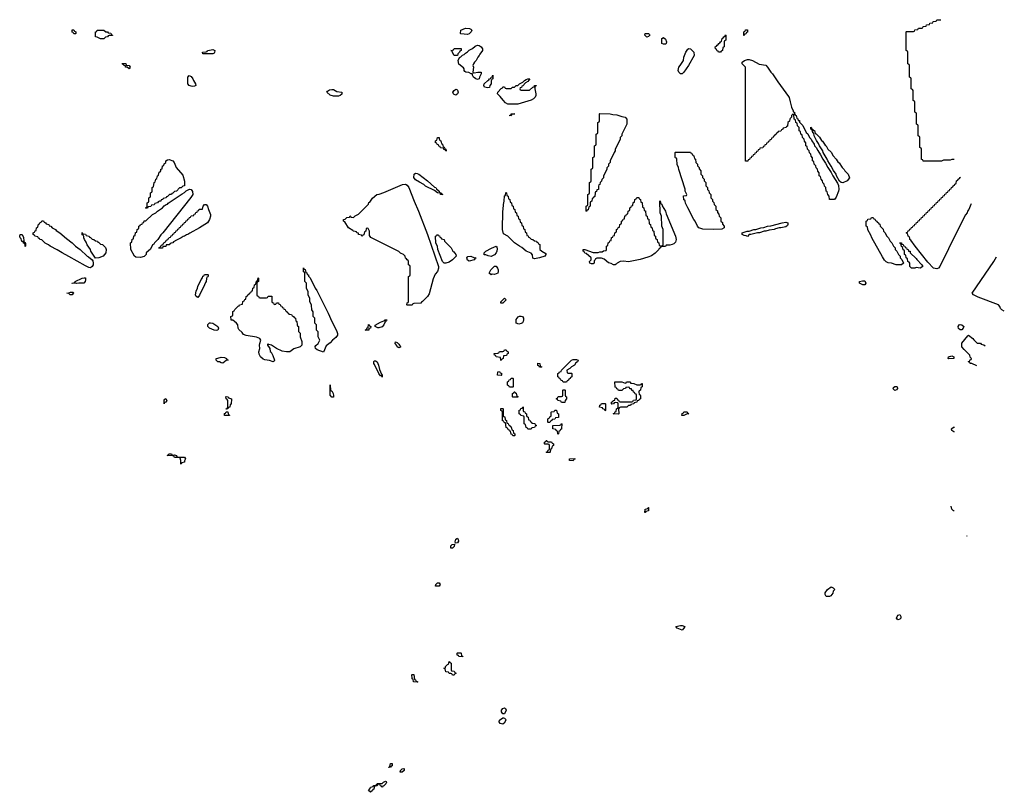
# Model space of a CAD drawing. Header units: inches. Extents: x 2547364 to 2752884, y 552026 to 708734.
# Tile 31 of 85: x 2700804 to 2712556, y 559209 to 568436. Entities that reach past the tile are written whole.
import ezdxf

# ---------------------------------------------------------------- set-up
doc = ezdxf.new("R2010")
doc.units = ezdxf.units.IN
doc.header["$MEASUREMENT"] = 0
for name, color, linetype in [('C7505', 7, 'Continuous'), ('C7506', 7, 'Continuous'), ('C7516', 7, 'Continuous')]:
    doc.layers.add(name, color=color, linetype=linetype)

msp = doc.modelspace()

# ---------------------------------------------------------------- linework, layer by layer
at = {"layer": 'C7505', "color": 6}
for points in [[(2705210, 559506), (2705208, 559510), (2705222, 559518), (2705230, 559554), (2705250, 559552), (2705250, 559526), (2705238, 559522), (2705230, 559508)], [(2705370, 559449), (2705346, 559450), (2705349, 559470), (2705370, 559491), (2705390, 559494), (2705394, 559490), (2705391, 559470)], [(2705126, 559270), (2705122, 559282), (2705110, 559286), (2705102, 559302), (2705090, 559306), (2705078, 559302), (2705072, 559288), (2705038, 559282), (2705030, 559246), (2705018, 559242), (2705014, 559230), (2704990, 559209), (2704969, 559229), (2704987, 559253), (2704990, 559272), (2705007, 559273), (2705022, 559278), (2705030, 559292), (2705062, 559298), (2705070, 559314), (2705130, 559314), (2705146, 559330), (2705162, 559338), (2705170, 559342), (2705178, 559338), (2705182, 559330), (2705176, 559310), (2705150, 559286), (2705138, 559282), (2705134, 559270)]]:
    msp.add_lwpolyline(points, close=True, dxfattribs=at)
at = {"layer": 'C7506', "color": 6}
for points in [[(2706150, 568259), (2706070, 568268), (2706066, 568270), (2706068, 568310), (2706126, 568334), (2706172, 568330), (2706190, 568321), (2706199, 568310), (2706191, 568290), (2706170, 568269)], [(2701450, 568266), (2701442, 568282), (2701430, 568286), (2701430, 568314), (2701450, 568314), (2701458, 568298), (2701474, 568290), (2701474, 568270), (2701470, 568266)], [(2701770, 568209), (2701730, 568228), (2701709, 568230), (2701708, 568290), (2701726, 568294), (2701730, 568312), (2701810, 568312), (2701833, 568293), (2701854, 568290), (2701858, 568278), (2701890, 568274), (2701898, 568258), (2701912, 568250), (2701910, 568246), (2701870, 568246), (2701858, 568242), (2701854, 568230), (2701830, 568228), (2701810, 568209)], [(2708290, 568229), (2708266, 568250), (2708269, 568271), (2708311, 568271), (2708320, 568260), (2708325, 568250), (2708310, 568235)], [(2708490, 568142), (2708469, 568150), (2708469, 568211), (2708490, 568225), (2708510, 568202), (2708523, 568170), (2708518, 568150), (2708510, 568144)], [(2709170, 568048), (2709146, 568050), (2709142, 568062), (2709130, 568066), (2709122, 568082), (2709107, 568087), (2709106, 568110), (2709122, 568118), (2709127, 568133), (2709142, 568138), (2709147, 568153), (2709162, 568158), (2709167, 568173), (2709182, 568178), (2709187, 568213), (2709202, 568218), (2709207, 568233), (2709222, 568238), (2709230, 568254), (2709234, 568250), (2709234, 568190), (2709218, 568182), (2709214, 568170), (2709214, 568110), (2709198, 568102), (2709194, 568070), (2709178, 568062)], [(2709446, 568246), (2709446, 568290), (2709462, 568298), (2709467, 568313), (2709490, 568314), (2709492, 568288), (2709478, 568282), (2709470, 568266), (2709458, 568262), (2709450, 568246)], [(2702993, 568027), (2702988, 568030), (2702986, 568050), (2703030, 568054), (2703042, 568058), (2703046, 568070), (2703070, 568071), (2703110, 568082), (2703132, 568070), (2703130, 568046), (2703124, 568036), (2703110, 568029)], [(2706030, 568008), (2705990, 568010), (2705966, 568054), (2705966, 568066), (2705948, 568070), (2705982, 568078), (2705990, 568091), (2706073, 568093), (2706072, 568068), (2706058, 568062), (2706054, 568050), (2706034, 568030)], [(2706222, 567802), (2706230, 567802), (2706271, 567811), (2706311, 567811), (2706311, 567790), (2706292, 567750), (2706290, 567728), (2706270, 567722), (2706248, 567730), (2706222, 567750), (2706208, 567772), (2706208, 567788), (2706192, 567788), (2706165, 567805), (2706129, 567809), (2706116, 567816), (2706109, 567829), (2706109, 567850), (2706101, 567861), (2706045, 567905), (2706037, 567950), (2706055, 567985), (2706070, 567992), (2706089, 568011), (2706110, 568022), (2706123, 568037), (2706150, 568052), (2706169, 568071), (2706210, 568092), (2706240, 568120), (2706270, 568131), (2706290, 568126), (2706311, 568111), (2706326, 568090), (2706326, 568070), (2706295, 568025), (2706290, 568009), (2706271, 567989), (2706251, 567949), (2706231, 567930), (2706222, 567910), (2706214, 567890), (2706222, 567870), (2706214, 567810)], [(2708710, 567790), (2708690, 567790), (2708670, 567810), (2708663, 567830), (2708670, 567870), (2708689, 567890), (2708728, 567950), (2708729, 567990), (2708755, 568050), (2708777, 568083), (2708790, 568091), (2708810, 568087), (2708851, 568050), (2708855, 568010), (2708785, 567890), (2708730, 567810)], [(2702110, 567849), (2702088, 567868), (2702068, 567870), (2702066, 567886), (2702046, 567890), (2702042, 567902), (2702030, 567906), (2702029, 567911), (2702070, 567911), (2702074, 567894), (2702111, 567890), (2702122, 567870)], [(2702870, 567637), (2702850, 567641), (2702828, 567650), (2702809, 567669), (2702809, 567750), (2702828, 567770), (2702850, 567756), (2702870, 567731), (2702877, 567710), (2702903, 567670), (2702905, 567650), (2702890, 567641)], [(2706390, 567622), (2706350, 567629), (2706342, 567650), (2706349, 567671), (2706390, 567711), (2706402, 567718), (2706410, 567731), (2706427, 567733), (2706430, 567751), (2706447, 567753), (2706447, 567767), (2706452, 567772), (2706452, 567730), (2706438, 567722), (2706433, 567707), (2706431, 567669), (2706414, 567650), (2706410, 567628)], [(2706790, 567594), (2706890, 567594), (2706930, 567632), (2706946, 567634), (2706949, 567651), (2706970, 567652), (2706970, 567646), (2706958, 567642), (2706952, 567628), (2706951, 567609), (2706965, 567550), (2706965, 567530), (2706956, 567510), (2706936, 567490), (2706910, 567475), (2706750, 567429), (2706630, 567426), (2706603, 567443), (2706574, 567474), (2706540, 567520), (2706508, 567550), (2706509, 567570), (2706550, 567614), (2706562, 567618), (2706570, 567634), (2706590, 567634), (2706598, 567618), (2706610, 567614), (2706670, 567614), (2706686, 567630), (2706710, 567632), (2706729, 567651), (2706750, 567652), (2706768, 567670), (2706809, 567691), (2706828, 567710), (2706850, 567722), (2706870, 567731), (2706894, 567730), (2706870, 567698), (2706840, 567680), (2706810, 567646), (2706798, 567642), (2706793, 567627), (2706778, 567622), (2706774, 567610), (2706778, 567598)], [(2704610, 567522), (2704550, 567524), (2704510, 567533), (2704468, 567572), (2704476, 567584), (2704503, 567597), (2704530, 567603), (2704550, 567601), (2704590, 567578), (2704650, 567571), (2704650, 567546), (2704630, 567529)], [(2706010, 567535), (2705990, 567542), (2705982, 567550), (2705975, 567570), (2705990, 567591), (2706010, 567605), (2706022, 567602), (2706030, 567594), (2706036, 567570), (2706030, 567549)], [(2706670, 567289), (2706648, 567290), (2706666, 567294), (2706668, 567310), (2706712, 567312), (2706678, 567302)], [(2707570, 566146), (2707566, 566150), (2707566, 566210), (2707582, 566218), (2707586, 566230), (2707586, 566350), (2707602, 566358), (2707606, 566370), (2707606, 566490), (2707622, 566498), (2707626, 566510), (2707626, 566650), (2707642, 566658), (2707646, 566670), (2707646, 566790), (2707662, 566798), (2707666, 566810), (2707666, 566930), (2707682, 566938), (2707686, 566950), (2707686, 567070), (2707702, 567078), (2707706, 567090), (2707706, 567210), (2707722, 567218), (2707726, 567230), (2707726, 567310), (2707730, 567314), (2707850, 567311), (2707882, 567302), (2707930, 567299), (2707990, 567279), (2708030, 567271), (2708051, 567250), (2708051, 567189), (2707991, 567069), (2707991, 567049), (2707972, 567030), (2707970, 567006), (2707912, 566890), (2707911, 566870), (2707898, 566850), (2707851, 566749), (2707851, 566729), (2707832, 566710), (2707830, 566686), (2707812, 566668), (2707810, 566646), (2707772, 566570), (2707770, 566546), (2707752, 566528), (2707750, 566506), (2707734, 566490), (2707730, 566466), (2707718, 566462), (2707713, 566447), (2707711, 566410), (2707694, 566406), (2707690, 566386), (2707678, 566382), (2707673, 566367), (2707670, 566326), (2707658, 566322), (2707654, 566310), (2707638, 566302), (2707634, 566270), (2707618, 566262), (2707614, 566250), (2707612, 566210), (2707598, 566202), (2707590, 566166), (2707578, 566162)], [(2705890, 566866), (2705882, 566882), (2705867, 566887), (2705862, 566902), (2705827, 566907), (2705822, 566922), (2705807, 566927), (2705802, 566942), (2705787, 566947), (2705782, 566962), (2705767, 566967), (2705768, 566990), (2705782, 566998), (2705790, 567031), (2705811, 567030), (2705812, 567012), (2705818, 566998), (2705832, 566990), (2705838, 566958), (2705852, 566950), (2705858, 566918), (2705870, 566914), (2705878, 566898), (2705892, 566890), (2705894, 566870)], [(2709090, 565930), (2708956, 565936), (2708909, 565950), (2708893, 565970), (2708865, 566030), (2708849, 566050), (2708778, 566190), (2708750, 566246), (2708748, 566268), (2708742, 566282), (2708730, 566286), (2708727, 566333), (2708762, 566338), (2708766, 566350), (2708748, 566388), (2708747, 566413), (2708670, 566646), (2708669, 566669), (2708650, 566706), (2708646, 566770), (2708642, 566782), (2708630, 566786), (2708628, 566792), (2708626, 566850), (2708630, 566854), (2708810, 566854), (2708818, 566838), (2708830, 566834), (2708838, 566818), (2708852, 566812), (2708858, 566778), (2708872, 566770), (2708874, 566730), (2708894, 566710), (2708894, 566690), (2708912, 566672), (2708913, 566653), (2708932, 566630), (2708934, 566590), (2708954, 566570), (2708954, 566550), (2708972, 566532), (2708973, 566513), (2708992, 566490), (2708994, 566450), (2709014, 566430), (2709014, 566410), (2709030, 566394), (2709034, 566370), (2709052, 566350), (2709054, 566310), (2709074, 566290), (2709074, 566270), (2709090, 566254), (2709094, 566230), (2709112, 566210), (2709114, 566170), (2709132, 566152), (2709133, 566133), (2709150, 566114), (2709154, 566090), (2709172, 566070), (2709174, 566030), (2709192, 566012), (2709193, 565993), (2709212, 565970), (2709214, 565950), (2709185, 565935)], [(2702310, 566186), (2702306, 566190), (2702322, 566198), (2702326, 566210), (2702326, 566250), (2702342, 566258), (2702346, 566270), (2702346, 566310), (2702362, 566318), (2702366, 566330), (2702366, 566370), (2702382, 566378), (2702386, 566390), (2702386, 566430), (2702402, 566438), (2702408, 566490), (2702422, 566498), (2702428, 566530), (2702442, 566538), (2702448, 566570), (2702462, 566578), (2702470, 566614), (2702482, 566618), (2702488, 566632), (2702489, 566650), (2702506, 566654), (2702510, 566692), (2702526, 566694), (2702530, 566714), (2702548, 566732), (2702549, 566750), (2702570, 566762), (2702590, 566765), (2702630, 566751), (2702647, 566730), (2702673, 566670), (2702750, 566578), (2702771, 566509), (2702772, 566450), (2702750, 566446), (2702730, 566428), (2702710, 566426), (2702674, 566390), (2702650, 566386), (2702630, 566366), (2702618, 566362), (2702614, 566350), (2702593, 566347), (2702570, 566326), (2702558, 566322), (2702554, 566310), (2702518, 566302), (2702514, 566290), (2702494, 566286), (2702490, 566268), (2702473, 566267), (2702458, 566262), (2702450, 566248), (2702418, 566242), (2702410, 566226), (2702378, 566222), (2702370, 566206), (2702338, 566202), (2702330, 566186)], [(2705850, 566348), (2705828, 566350), (2705826, 566366), (2705789, 566369), (2705756, 566396), (2705649, 566449), (2705629, 566469), (2705574, 566494), (2705530, 566522), (2705510, 566550), (2705513, 566590), (2705530, 566604), (2705550, 566601), (2705566, 566590), (2705671, 566510), (2705755, 566435), (2705771, 566430), (2705778, 566418), (2705812, 566390), (2705814, 566374), (2705834, 566370), (2705838, 566358), (2705854, 566350)], [(2705430, 565026), (2705426, 565030), (2705427, 565053), (2705442, 565058), (2705446, 565070), (2705446, 565370), (2705462, 565378), (2705466, 565390), (2705466, 565490), (2705462, 565502), (2705446, 565510), (2705446, 565550), (2705442, 565562), (2705427, 565567), (2705422, 565582), (2705407, 565587), (2705406, 565610), (2705386, 565630), (2705349, 565649), (2705330, 565668), (2704995, 565835), (2704980, 565860), (2704978, 565910), (2704962, 565942), (2704950, 565946), (2704938, 565942), (2704934, 565910), (2704918, 565902), (2704913, 565867), (2704898, 565862), (2704890, 565848), (2704882, 565862), (2704848, 565870), (2704846, 565886), (2704826, 565890), (2704822, 565902), (2704808, 565908), (2704790, 565909), (2704780, 565920), (2704730, 565949), (2704683, 566023), (2704669, 566030), (2704670, 566051), (2704690, 566052), (2704710, 566072), (2704742, 566078), (2704748, 566092), (2704754, 566090), (2704758, 566078), (2704790, 566074), (2704808, 566092), (2704848, 566112), (2704969, 566231), (2704970, 566251), (2704983, 566257), (2705016, 566304), (2705066, 566350), (2705093, 566353), (2705150, 566371), (2705374, 566466), (2705410, 566473), (2705430, 566461), (2705448, 566430), (2705511, 566270), (2705564, 566150), (2705671, 565870), (2705803, 565490), (2705803, 565470), (2705790, 565430), (2705763, 565397), (2705737, 565343), (2705690, 565162), (2705671, 565130), (2705610, 565069), (2705598, 565062), (2705590, 565049), (2705510, 565046), (2705498, 565042), (2705490, 565028)], [(2702245, 565595), (2702190, 565599), (2702173, 565613), (2702129, 565691), (2702126, 565770), (2702142, 565778), (2702147, 565813), (2702162, 565818), (2702167, 565853), (2702182, 565858), (2702187, 565893), (2702202, 565898), (2702206, 565930), (2702222, 565938), (2702226, 565950), (2702226, 565970), (2702242, 565978), (2702246, 565990), (2702266, 565994), (2702268, 566010), (2702286, 566014), (2702290, 566032), (2702310, 566034), (2702389, 566111), (2702429, 566131), (2702449, 566151), (2702508, 566190), (2702529, 566211), (2702553, 566227), (2702569, 566231), (2702577, 566243), (2702743, 566357), (2702770, 566371), (2702790, 566391), (2702829, 566411), (2702850, 566407), (2702866, 566386), (2702871, 566350), (2702847, 566313), (2702511, 565889), (2702490, 565868), (2702451, 565809), (2702412, 565770), (2702405, 565755), (2702390, 565746), (2702364, 565696), (2702314, 565650), (2702314, 565630), (2702290, 565606)], [(2706950, 565581), (2706930, 565589), (2706926, 565626), (2706909, 565649), (2706850, 565673), (2706796, 565716), (2706769, 565730), (2706710, 565772), (2706630, 565849), (2706578, 565878), (2706566, 565930), (2706569, 566150), (2706575, 566170), (2706578, 566230), (2706588, 566270), (2706589, 566331), (2706602, 566338), (2706607, 566373), (2706614, 566370), (2706618, 566338), (2706634, 566330), (2706638, 566298), (2706654, 566290), (2706658, 566258), (2706674, 566250), (2706678, 566218), (2706694, 566210), (2706698, 566178), (2706714, 566170), (2706718, 566138), (2706734, 566130), (2706738, 566098), (2706754, 566090), (2706758, 566058), (2706774, 566050), (2706778, 566018), (2706794, 566010), (2706798, 565978), (2706814, 565970), (2706818, 565938), (2706834, 565930), (2706838, 565898), (2706854, 565890), (2706858, 565858), (2706873, 565853), (2706878, 565838), (2706890, 565834), (2706910, 565814), (2706930, 565812), (2706950, 565794), (2706974, 565790), (2706978, 565778), (2706990, 565774), (2706998, 565758), (2707014, 565750), (2707014, 565690), (2707034, 565670), (2707082, 565642), (2707085, 565630), (2707070, 565610), (2707010, 565590)], [(2702466, 565706), (2702466, 565710), (2702482, 565718), (2702490, 565734), (2702502, 565738), (2702510, 565754), (2702522, 565758), (2702530, 565774), (2702542, 565778), (2702550, 565794), (2702562, 565798), (2702570, 565814), (2702582, 565818), (2702590, 565834), (2702602, 565838), (2702610, 565854), (2702622, 565858), (2702630, 565874), (2702642, 565878), (2702650, 565894), (2702662, 565898), (2702670, 565914), (2702682, 565918), (2702690, 565934), (2702702, 565938), (2702710, 565954), (2702722, 565958), (2702730, 565974), (2702742, 565978), (2702750, 565994), (2702762, 565998), (2702770, 566014), (2702782, 566018), (2702790, 566034), (2702802, 566038), (2702810, 566054), (2702822, 566058), (2702830, 566074), (2702842, 566078), (2702850, 566094), (2702882, 566098), (2702887, 566113), (2702902, 566118), (2702907, 566133), (2702922, 566138), (2702927, 566153), (2702942, 566158), (2702947, 566173), (2702986, 566174), (2702994, 566210), (2703008, 566230), (2703030, 566227), (2703047, 566210), (2703056, 566170), (2703082, 566110), (2703082, 566090), (2703068, 566050), (2703046, 566010), (2702951, 565950), (2702833, 565887), (2702810, 565869), (2702794, 565866), (2702771, 565850), (2702754, 565846), (2702732, 565830), (2702676, 565804), (2702638, 565782), (2702631, 565770), (2702610, 565769), (2702598, 565762), (2702590, 565749), (2702554, 565746), (2702550, 565729), (2702514, 565726), (2702510, 565709)], [(2708450, 565734), (2708482, 565738), (2708486, 565750), (2708486, 565930), (2708468, 565970), (2708466, 566090), (2708449, 566130), (2708446, 566270), (2708450, 566274), (2708452, 566252), (2708458, 566238), (2708470, 566234), (2708474, 566214), (2708510, 566151), (2708519, 566119), (2708630, 565850), (2708639, 565810), (2708630, 565781), (2708610, 565761), (2708590, 565750), (2708562, 565742), (2708518, 565742), (2708510, 565729), (2708473, 565727), (2708458, 565722), (2708454, 565710), (2708438, 565702), (2708434, 565690), (2708390, 565649), (2708344, 565616), (2708302, 565598), (2708210, 565571), (2708070, 565543), (2708010, 565553), (2707971, 565549), (2707934, 565530), (2707924, 565516), (2707910, 565509), (2707890, 565509), (2707864, 565524), (2707830, 565534), (2707778, 565578), (2707750, 565589), (2707692, 565588), (2707678, 565582), (2707674, 565570), (2707662, 565558), (2707662, 565530), (2707650, 565522), (2707630, 565522), (2707610, 565529), (2707606, 565550), (2707626, 565570), (2707626, 565590), (2707564, 565644), (2707549, 565649), (2707543, 565663), (2707529, 565670), (2707528, 565692), (2707548, 565692), (2707650, 565654), (2707710, 565654), (2707730, 565662), (2707756, 565664), (2707770, 565674), (2707802, 565678), (2707806, 565690), (2707806, 565730), (2707822, 565738), (2707826, 565770), (2707842, 565778), (2707847, 565793), (2707862, 565798), (2707867, 565833), (2707882, 565838), (2707887, 565853), (2707902, 565858), (2707906, 565890), (2707922, 565898), (2707926, 565910), (2707926, 565930), (2707942, 565938), (2707947, 565953), (2707962, 565958), (2707966, 565990), (2707982, 565998), (2707986, 566010), (2707986, 566030), (2708002, 566038), (2708007, 566053), (2708022, 566058), (2708027, 566093), (2708042, 566098), (2708047, 566113), (2708062, 566118), (2708066, 566150), (2708082, 566158), (2708086, 566170), (2708086, 566190), (2708102, 566198), (2708107, 566213), (2708122, 566218), (2708127, 566253), (2708142, 566258), (2708146, 566290), (2708162, 566298), (2708170, 566314), (2708193, 566313), (2708198, 566298), (2708214, 566290), (2708218, 566258), (2708232, 566252), (2708238, 566198), (2708254, 566190), (2708258, 566158), (2708272, 566152), (2708278, 566098), (2708294, 566090), (2708298, 566058), (2708312, 566052), (2708318, 565998), (2708334, 565990), (2708338, 565958), (2708354, 565950), (2708358, 565918), (2708372, 565912), (2708378, 565858), (2708394, 565850), (2708394, 565830), (2708398, 565818), (2708414, 565810), (2708418, 565778), (2708433, 565773), (2708438, 565738)], [(2701650, 565472), (2701630, 565475), (2701590, 565495), (2701390, 565609), (2701309, 565650), (2701250, 565689), (2701168, 565730), (2701149, 565749), (2701109, 565769), (2701070, 565806), (2701046, 565810), (2701042, 565822), (2701030, 565826), (2701022, 565842), (2700986, 565850), (2700982, 565862), (2700966, 565870), (2700966, 565890), (2700982, 565898), (2700987, 565913), (2701002, 565918), (2701006, 565950), (2701022, 565958), (2701027, 565993), (2701042, 565998), (2701047, 566013), (2701062, 566018), (2701067, 566033), (2701090, 566032), (2701098, 566018), (2701114, 566010), (2701118, 565998), (2701150, 565992), (2701154, 565974), (2701174, 565970), (2701191, 565951), (2701232, 565930), (2701240, 565920), (2701282, 565890), (2701361, 565821), (2701431, 565771), (2701470, 565731), (2701525, 565690), (2701610, 565611), (2701624, 565604), (2701668, 565568), (2701677, 565557), (2701682, 565530), (2701679, 565510), (2701670, 565489)], [(2709490, 565848), (2709475, 565855), (2709450, 565859), (2709429, 565870), (2709426, 565890), (2709486, 565910), (2709509, 565911), (2709566, 565930), (2709589, 565931), (2709650, 565951), (2709686, 565954), (2709730, 565970), (2709770, 565975), (2709906, 566010), (2709950, 566019), (2709971, 566010), (2709973, 565990), (2709970, 565978), (2709950, 565964), (2709890, 565949), (2709870, 565949), (2709823, 565937), (2709810, 565929), (2709750, 565922), (2709710, 565909), (2709690, 565909), (2709634, 565890), (2709610, 565889), (2709529, 565869), (2709511, 565869)], [(2700870, 565728), (2700868, 565748), (2700862, 565762), (2700850, 565766), (2700847, 565787), (2700830, 565789), (2700820, 565820), (2700809, 565830), (2700804, 565850), (2700810, 565871), (2700832, 565870), (2700850, 565834), (2700853, 565793), (2700858, 565778), (2700870, 565774), (2700873, 565767), (2700874, 565730)], [(2701709, 565589), (2701699, 565599), (2701655, 565670), (2701649, 565690), (2701610, 565748), (2701598, 565778), (2701578, 565810), (2701568, 565832), (2701568, 565848), (2701562, 565862), (2701550, 565866), (2701550, 565894), (2701558, 565878), (2701590, 565874), (2701598, 565858), (2701634, 565850), (2701638, 565838), (2701650, 565834), (2701670, 565814), (2701690, 565812), (2701710, 565794), (2701734, 565790), (2701738, 565778), (2701750, 565774), (2701770, 565754), (2701794, 565750), (2701830, 565714), (2701838, 565690), (2701831, 565650), (2701799, 565610), (2701750, 565590)], [(2705890, 565529), (2705870, 565530), (2705850, 565550), (2705795, 565690), (2705789, 565730), (2705770, 565766), (2705766, 565850), (2705782, 565858), (2705790, 565874), (2705798, 565858), (2705813, 565853), (2705818, 565838), (2705834, 565830), (2705838, 565818), (2705872, 565810), (2705874, 565790), (2705952, 565710), (2705972, 565672), (2705984, 565664), (2706011, 565630), (2706012, 565610), (2705971, 565570), (2705930, 565542)], [(2706430, 565609), (2706395, 565615), (2706367, 565627), (2706348, 565628), (2706346, 565650), (2706366, 565670), (2706434, 565706), (2706491, 565731), (2706499, 565719), (2706501, 565701), (2706498, 565670), (2706491, 565650), (2706470, 565626)], [(2706170, 565553), (2706150, 565564), (2706141, 565590), (2706154, 565606), (2706190, 565611), (2706233, 565593), (2706254, 565590), (2706238, 565582), (2706230, 565569)], [(2702930, 565118), (2702910, 565129), (2702903, 565150), (2702910, 565192), (2702926, 565230), (2702930, 565251), (2702970, 565334), (2702987, 565353), (2702990, 565374), (2703002, 565378), (2703010, 565394), (2703050, 565394), (2703054, 565390), (2703053, 565373), (2703050, 565366), (2703038, 565362), (2703033, 565347), (2703031, 565310), (2703021, 565299), (2703011, 565270), (2702950, 565148)], [(2704430, 564466), (2704354, 564494), (2704333, 564510), (2704330, 564532), (2704337, 564543), (2704368, 564570), (2704386, 564610), (2704368, 564650), (2704366, 564710), (2704348, 564730), (2704346, 564790), (2704328, 564810), (2704326, 564870), (2704308, 564890), (2704307, 564947), (2704289, 564969), (2704287, 565027), (2704268, 565070), (2704267, 565107), (2704248, 565150), (2704247, 565187), (2704228, 565230), (2704226, 565290), (2704209, 565310), (2704206, 565410), (2704202, 565422), (2704190, 565426), (2704190, 565474), (2704198, 565458), (2704210, 565454), (2704218, 565418), (2704230, 565414), (2704234, 565394), (2704251, 565390), (2704252, 565372), (2704270, 565354), (2704331, 565230), (2704350, 565202), (2704487, 564930), (2704531, 564831), (2704585, 564725), (2704597, 564690), (2704597, 564670), (2704578, 564642), (2704538, 564610), (2704510, 564575), (2704460, 564540)], [(2706470, 565394), (2706445, 565395), (2706430, 565389), (2706408, 565410), (2706429, 565450), (2706470, 565491), (2706490, 565491), (2706508, 565468), (2706513, 565450), (2706516, 565430), (2706510, 565410), (2706490, 565399)], [(2701570, 565289), (2701511, 565289), (2701484, 565284), (2701472, 565288), (2701430, 565286), (2701426, 565290), (2701462, 565298), (2701466, 565310), (2701548, 565350), (2701575, 565355), (2701590, 565352), (2701591, 565331), (2701586, 565310)], [(2703670, 565114), (2703750, 565114), (2703762, 565118), (2703770, 565134), (2703813, 565133), (2703814, 565070), (2703818, 565058), (2703833, 565053), (2703838, 565038), (2703850, 565034), (2703862, 565038), (2703870, 565054), (2703893, 565053), (2703898, 565038), (2703913, 565033), (2703918, 565018), (2703933, 565013), (2703938, 564998), (2703953, 564993), (2703958, 564978), (2703973, 564973), (2703978, 564958), (2703993, 564953), (2703998, 564938), (2704013, 564933), (2704018, 564918), (2704050, 564914), (2704058, 564898), (2704073, 564893), (2704078, 564878), (2704094, 564870), (2704098, 564838), (2704112, 564832), (2704114, 564790), (2704118, 564778), (2704131, 564771), (2704133, 564713), (2704150, 564694), (2704151, 564650), (2704170, 564594), (2704171, 564550), (2704151, 564530), (2704075, 564505), (2704030, 564469), (2703989, 564469), (2703937, 564477), (2703869, 564509), (2703810, 564548), (2703778, 564558), (2703770, 564566), (2703762, 564558), (2703762, 564550), (2703780, 564520), (2703791, 564511), (2703793, 564473), (2703804, 564464), (2703827, 564427), (2703845, 564370), (2703842, 564358), (2703830, 564349), (2703787, 564367), (2703730, 564374), (2703710, 564382), (2703678, 564410), (2703663, 564443), (2703659, 564470), (2703669, 564510), (2703666, 564550), (2703669, 564569), (2703684, 564610), (2703669, 564629), (2703630, 564646), (2703506, 564666), (2703477, 564677), (2703460, 564700), (2703418, 564738), (2703413, 564750), (2703409, 564790), (2703393, 564813), (2703366, 564830), (2703348, 564848), (2703332, 564848), (2703329, 564849), (2703327, 564853), (2703326, 564890), (2703342, 564898), (2703346, 564910), (2703346, 564950), (2703362, 564958), (2703370, 564974), (2703410, 565014), (2703422, 565018), (2703426, 565030), (2703462, 565038), (2703466, 565070), (2703482, 565078), (2703490, 565094), (2703502, 565098), (2703506, 565130), (2703522, 565138), (2703526, 565150), (2703542, 565158), (2703546, 565170), (2703562, 565178), (2703570, 565194), (2703582, 565198), (2703586, 565230), (2703602, 565238), (2703608, 565270), (2703622, 565278), (2703630, 565314), (2703642, 565318), (2703650, 565354), (2703654, 565350), (2703654, 565310), (2703638, 565302), (2703634, 565290), (2703634, 565150), (2703638, 565138), (2703653, 565133), (2703658, 565118)], [(2701430, 565149), (2701406, 565150), (2701390, 565166), (2701366, 565170), (2701390, 565172), (2701410, 565182), (2701440, 565180), (2701451, 565170), (2701438, 565162)], [(2706570, 565049), (2706546, 565050), (2706548, 565068), (2706590, 565111), (2706611, 565090)], [(2703150, 564725), (2703127, 564727), (2703068, 564750), (2703048, 564770), (2703050, 564794), (2703070, 564814), (2703083, 564817), (2703110, 564811), (2703170, 564770), (2703178, 564750), (2703170, 564729)], [(2704970, 564729), (2704926, 564730), (2704942, 564738), (2704950, 564754), (2704962, 564758), (2704966, 564794), (2704973, 564793), (2704978, 564778), (2704994, 564770), (2704991, 564750), (2704973, 564747)], [(2705090, 564756), (2705077, 564757), (2705046, 564770), (2705047, 564787), (2705110, 564823), (2705150, 564841), (2705159, 564841), (2705168, 564850), (2705190, 564851), (2705187, 564847), (2705173, 564847), (2705173, 564833), (2705161, 564819), (2705150, 564790), (2705130, 564769)], [(2706761, 564801), (2706729, 564810), (2706730, 564854), (2706754, 564886), (2706770, 564896), (2706790, 564897), (2706805, 564890), (2706816, 564870), (2706818, 564850), (2706814, 564830), (2706804, 564816), (2706790, 564809)], [(2705330, 564518), (2705309, 564529), (2705304, 564544), (2705284, 564570), (2705288, 564590), (2705310, 564582), (2705330, 564562), (2705351, 564530), (2705350, 564526)], [(2706550, 564366), (2706546, 564370), (2706542, 564402), (2706490, 564408), (2706486, 564426), (2706470, 564428), (2706469, 564451), (2706510, 564454), (2706522, 564458), (2706530, 564474), (2706570, 564474), (2706582, 564478), (2706590, 564494), (2706610, 564494), (2706618, 564478), (2706634, 564470), (2706634, 564450), (2706618, 564442), (2706613, 564427), (2706578, 564422), (2706574, 564390), (2706558, 564382)], [(2703230, 564335), (2703210, 564338), (2703188, 564348), (2703170, 564349), (2703149, 564369), (2703149, 564391), (2703170, 564392), (2703210, 564405), (2703250, 564402), (2703274, 564390), (2703278, 564378), (2703294, 564370), (2703270, 564366), (2703250, 564348)], [(2705130, 564168), (2705122, 564182), (2705110, 564182), (2705090, 564209), (2705079, 564239), (2705049, 564290), (2705039, 564319), (2705029, 564330), (2705030, 564354), (2705040, 564360), (2705050, 564362), (2705071, 564350), (2705086, 564310), (2705097, 564257), (2705121, 564201), (2705130, 564191)], [(2707010, 564286), (2707002, 564302), (2706990, 564306), (2706990, 564334), (2707011, 564331), (2707018, 564298), (2707034, 564290), (2707030, 564286)], [(2707350, 564214), (2707390, 564214), (2707394, 564210), (2707394, 564170), (2707378, 564162), (2707374, 564150), (2707358, 564142), (2707354, 564130), (2707338, 564122), (2707330, 564108), (2707290, 564106), (2707282, 564122), (2707267, 564127), (2707262, 564142), (2707247, 564147), (2707242, 564162), (2707226, 564170), (2707226, 564210), (2707242, 564218), (2707246, 564230), (2707266, 564234), (2707269, 564251), (2707389, 564371), (2707410, 564376), (2707450, 564376), (2707471, 564371), (2707462, 564350), (2707443, 564337), (2707425, 564310), (2707392, 564290), (2707371, 564269), (2707334, 564250), (2707338, 564218)], [(2706550, 564186), (2706508, 564190), (2706510, 564232), (2706530, 564234), (2706538, 564218), (2706553, 564213), (2706554, 564190)], [(2706650, 564046), (2706642, 564062), (2706626, 564070), (2706626, 564110), (2706642, 564118), (2706647, 564133), (2706662, 564138), (2706670, 564154), (2706690, 564154), (2706694, 564150), (2706694, 564050), (2706690, 564046)], [(2708170, 564074), (2708210, 564074), (2708222, 564078), (2708226, 564090), (2708234, 564090), (2708234, 564050), (2708218, 564042), (2708212, 564010), (2708198, 564002), (2708194, 563990), (2708198, 563958), (2708210, 563954), (2708213, 563947), (2708214, 563910), (2708198, 563902), (2708194, 563890), (2708174, 563886), (2708170, 563868), (2708138, 563862), (2708134, 563850), (2708098, 563842), (2708094, 563830), (2708070, 563828), (2708050, 563809), (2707973, 563807), (2707958, 563802), (2707953, 563787), (2707954, 563730), (2707950, 563726), (2707886, 563730), (2707902, 563738), (2707910, 563754), (2707922, 563758), (2707926, 563790), (2707942, 563798), (2707946, 563810), (2707946, 563850), (2707942, 563862), (2707910, 563866), (2707898, 563862), (2707893, 563847), (2707870, 563846), (2707866, 563850), (2707866, 563870), (2707882, 563878), (2707886, 563890), (2707906, 563894), (2707910, 563914), (2707930, 563914), (2707938, 563898), (2707950, 563894), (2707958, 563878), (2707972, 563872), (2708110, 563874), (2708122, 563878), (2708130, 563892), (2708162, 563898), (2708166, 563910), (2708166, 563950), (2708162, 563962), (2708150, 563966), (2708142, 563982), (2708130, 563986), (2708126, 564006), (2708110, 564008), (2708106, 564026), (2708088, 564028), (2708082, 564042), (2708070, 564046), (2708038, 564042), (2708034, 564030), (2708010, 564026), (2707990, 564008), (2707950, 564006), (2707942, 564022), (2707930, 564026), (2707922, 564042), (2707910, 564046), (2707906, 564110), (2707989, 564111), (2708030, 564094), (2708042, 564098), (2708046, 564110), (2708052, 564112), (2708088, 564112), (2708094, 564106), (2708094, 564094), (2708134, 564090)], [(2704522, 564002), (2704530, 564002), (2704544, 563970), (2704551, 563949), (2704550, 563926), (2704530, 563929), (2704510, 563950), (2704510, 564074), (2704513, 564013)], [(2706690, 563926), (2706686, 563930), (2706686, 563970), (2706702, 563978), (2706707, 563993), (2706713, 563993), (2706718, 563978), (2706730, 563974), (2706738, 563938), (2706750, 563934), (2706750, 563926)], [(2707270, 563866), (2707262, 563882), (2707227, 563887), (2707222, 563902), (2707208, 563910), (2707222, 563918), (2707230, 563934), (2707270, 563934), (2707282, 563938), (2707286, 563950), (2707286, 564010), (2707290, 564014), (2707310, 564014), (2707314, 564010), (2707314, 563950), (2707318, 563938), (2707331, 563931), (2707331, 563910), (2707313, 563887), (2707310, 563866)], [(2702530, 563848), (2702530, 563894), (2702536, 563904), (2702550, 563911), (2702559, 563890), (2702550, 563868), (2702534, 563866)], [(2703270, 563786), (2703268, 563790), (2703282, 563798), (2703287, 563813), (2703289, 563850), (2703288, 563888), (2703282, 563902), (2703268, 563910), (2703266, 563930), (2703270, 563934), (2703292, 563932), (2703298, 563918), (2703331, 563909), (2703330, 563846), (2703318, 563842), (2703312, 563810), (2703294, 563806), (2703290, 563788)], [(2707790, 563766), (2707782, 563782), (2707766, 563790), (2707762, 563802), (2707726, 563810), (2707730, 563834), (2707742, 563838), (2707750, 563852), (2707790, 563854), (2707794, 563850), (2707794, 563770)], [(2703250, 563708), (2703250, 563734), (2703262, 563738), (2703270, 563754), (2703290, 563752), (2703298, 563718), (2703310, 563714), (2703310, 563708)], [(2706690, 563466), (2706682, 563482), (2706670, 563486), (2706662, 563522), (2706650, 563526), (2706642, 563542), (2706630, 563546), (2706622, 563562), (2706610, 563566), (2706602, 563622), (2706587, 563627), (2706582, 563642), (2706567, 563647), (2706566, 563750), (2706562, 563762), (2706546, 563770), (2706546, 563794), (2706570, 563794), (2706574, 563790), (2706574, 563710), (2706578, 563698), (2706593, 563693), (2706598, 563658), (2706614, 563650), (2706618, 563618), (2706633, 563613), (2706638, 563598), (2706654, 563590), (2706658, 563578), (2706670, 563574), (2706678, 563538), (2706694, 563530), (2706698, 563498), (2706714, 563490), (2706714, 563470), (2706710, 563466)], [(2706870, 563546), (2706862, 563562), (2706847, 563567), (2706842, 563602), (2706826, 563610), (2706826, 563690), (2706822, 563702), (2706787, 563707), (2706782, 563722), (2706766, 563730), (2706767, 563773), (2706782, 563778), (2706787, 563793), (2706802, 563798), (2706810, 563814), (2706814, 563810), (2706814, 563770), (2706818, 563758), (2706833, 563753), (2706838, 563738), (2706854, 563730), (2706854, 563710), (2706858, 563698), (2706874, 563690), (2706878, 563658), (2706893, 563653), (2706898, 563638), (2706914, 563630), (2706918, 563618), (2706952, 563612), (2706958, 563598), (2706974, 563590), (2706958, 563582), (2706950, 563566), (2706918, 563562), (2706910, 563546)], [(2707110, 563626), (2707106, 563630), (2707106, 563670), (2707122, 563678), (2707130, 563694), (2707142, 563698), (2707146, 563710), (2707146, 563750), (2707150, 563754), (2707182, 563758), (2707190, 563774), (2707213, 563773), (2707218, 563738), (2707234, 563730), (2707233, 563687), (2707198, 563682), (2707190, 563666), (2707158, 563662), (2707154, 563650), (2707138, 563642), (2707130, 563626)], [(2708730, 563709), (2708706, 563710), (2708710, 563734), (2708722, 563738), (2708730, 563754), (2708770, 563754), (2708778, 563738), (2708792, 563730), (2708770, 563728)], [(2707230, 563486), (2707226, 563490), (2707222, 563522), (2707206, 563530), (2707202, 563542), (2707168, 563550), (2707166, 563590), (2707250, 563594), (2707262, 563598), (2707270, 563614), (2707274, 563610), (2707272, 563552), (2707270, 563546), (2707258, 563542), (2707250, 563526), (2707238, 563522), (2707234, 563490)], [(2707110, 563394), (2707150, 563394), (2707158, 563378), (2707174, 563370), (2707174, 563350), (2707158, 563342), (2707152, 563310), (2707138, 563302), (2707134, 563270), (2707130, 563266), (2707090, 563266), (2707086, 563270), (2707102, 563278), (2707110, 563294), (2707122, 563298), (2707126, 563310), (2707126, 563350), (2707122, 563362), (2707110, 563366), (2707070, 563366), (2707066, 563370), (2707066, 563390), (2707082, 563398), (2707088, 563412), (2707094, 563410), (2707098, 563398)], [(2702630, 563234), (2702650, 563238), (2702674, 563230), (2702678, 563218), (2702692, 563212), (2702771, 563211), (2702782, 563190), (2702773, 563167), (2702772, 563150), (2702738, 563142), (2702730, 563128), (2702726, 563130), (2702728, 563170), (2702718, 563198), (2702710, 563206), (2702650, 563209), (2702642, 563222), (2702629, 563229), (2702566, 563230), (2702582, 563238), (2702586, 563250), (2702610, 563251), (2702614, 563250), (2702618, 563238)], [(2707410, 563168), (2707366, 563170), (2707366, 563190), (2707430, 563194), (2707430, 563186), (2707418, 563182)], [(2708270, 562549), (2708266, 562550), (2708269, 562590), (2708302, 562598), (2708306, 562610), (2708311, 562611), (2708311, 562570), (2708292, 562568), (2708278, 562562)], [(2706006, 562186), (2706002, 562202), (2706010, 562234), (2706030, 562242), (2706038, 562230), (2706042, 562210), (2706030, 562189)], [(2705950, 562126), (2705950, 562154), (2705966, 562170), (2705994, 562174), (2705990, 562146), (2705970, 562126)], [(2705810, 561669), (2705766, 561670), (2705769, 561690), (2705790, 561711), (2705810, 561711), (2705821, 561690)], [(2708710, 561146), (2708650, 561169), (2708635, 561190), (2708690, 561202), (2708710, 561202), (2708741, 561190), (2708730, 561168)], [(2706090, 560826), (2706046, 560830), (2706042, 560842), (2706027, 560847), (2706026, 560870), (2706030, 560874), (2706070, 560874), (2706074, 560870), (2706078, 560838), (2706093, 560833)], [(2705970, 560606), (2705962, 560622), (2705950, 560626), (2705930, 560626), (2705922, 560642), (2705890, 560646), (2705882, 560682), (2705868, 560690), (2705886, 560694), (2705888, 560710), (2705910, 560734), (2705922, 560738), (2705930, 560772), (2705938, 560758), (2705952, 560752), (2705953, 560673), (2705958, 560658), (2705990, 560654), (2705998, 560638), (2706012, 560632), (2706010, 560626), (2705998, 560622), (2705990, 560606)], [(2705550, 560526), (2705506, 560530), (2705502, 560562), (2705490, 560566), (2705487, 560573), (2705486, 560610), (2705490, 560614), (2705510, 560614), (2705518, 560558), (2705530, 560554), (2705538, 560538), (2705554, 560530)], [(2706570, 560148), (2706555, 560170), (2706554, 560190), (2706570, 560211), (2706590, 560218), (2706602, 560210), (2706611, 560190), (2706590, 560148)], [(2706570, 560022), (2706538, 560030), (2706525, 560050), (2706530, 560070), (2706570, 560098), (2706578, 560098), (2706590, 560094), (2706602, 560082), (2706605, 560070), (2706587, 560033)]]:
    msp.add_lwpolyline(points, close=True, dxfattribs=at)
msp.add_lwpolyline([(2710000, 567256), (2709994, 567250), (2709990, 567226), (2709973, 567207), (2709970, 567166), (2709958, 567162), (2709953, 567147), (2709918, 567142), (2709913, 567127), (2709898, 567122), (2709890, 567106), (2709858, 567102), (2709853, 567087), (2709838, 567082), (2709833, 567067), (2709818, 567062), (2709813, 567047), (2709798, 567042), (2709793, 567027), (2709778, 567022), (2709773, 567007), (2709758, 567002), (2709753, 566987), (2709738, 566982), (2709733, 566967), (2709718, 566962), (2709713, 566947), (2709698, 566942), (2709693, 566927), (2709678, 566922), (2709673, 566907), (2709638, 566902), (2709633, 566887), (2709618, 566882), (2709613, 566867), (2709598, 566862), (2709593, 566847), (2709578, 566842), (2709573, 566827), (2709558, 566822), (2709553, 566807), (2709538, 566802), (2709533, 566787), (2709518, 566782), (2709513, 566767), (2709498, 566762), (2709493, 566747), (2709467, 566747), (2709466, 567870), (2709426, 567910), (2709429, 567930), (2709453, 567947), (2709490, 567961), (2709510, 567961), (2709550, 567948), (2709630, 567905), (2709711, 567891), (2709730, 567871), (2709771, 567811), (2709790, 567791), (2709854, 567694), (2709980, 567520), (2709987, 567507), (2710000, 567455)], dxfattribs=at)
at = {"layer": 'C7516', "color": 6}
for points in [[(2711956, 566766), (2711930, 566766), (2711910, 566758), (2711830, 566758), (2711808, 566748), (2711588, 566748), (2711582, 566762), (2711567, 566767), (2711566, 566890), (2711562, 566902), (2711546, 566910), (2711546, 567030), (2711542, 567042), (2711526, 567050), (2711526, 567170), (2711522, 567182), (2711506, 567190), (2711506, 567310), (2711502, 567322), (2711486, 567330), (2711486, 567450), (2711482, 567462), (2711466, 567470), (2711466, 567590), (2711462, 567602), (2711446, 567610), (2711446, 567730), (2711442, 567742), (2711426, 567750), (2711426, 567890), (2711422, 567902), (2711406, 567910), (2711406, 568050), (2711402, 568062), (2711386, 568070), (2711386, 568290), (2711390, 568294), (2711470, 568294), (2711482, 568298), (2711487, 568313), (2711522, 568318), (2711530, 568334), (2711570, 568334), (2711582, 568338), (2711587, 568353), (2711622, 568358), (2711627, 568373), (2711662, 568378), (2711667, 568393), (2711702, 568398), (2711707, 568413), (2711742, 568418), (2711750, 568434), (2711790, 568434), (2711797, 568436)], [(2710000, 567455), (2710016, 567390), (2710034, 567346), (2710034, 567334), (2710051, 567331), (2710052, 567312), (2710058, 567298), (2710072, 567290), (2710078, 567258), (2710090, 567254), (2710094, 567234), (2710111, 567231), (2710112, 567212), (2710151, 567171), (2710192, 567090), (2710211, 567071), (2710232, 567030), (2710251, 567011), (2710258, 566990), (2710285, 566950), (2710292, 566930), (2710311, 566911), (2710330, 566872), (2710363, 566823), (2710390, 566772), (2710423, 566723), (2710450, 566672), (2710491, 566611), (2710510, 566572), (2710565, 566485), (2710575, 566455), (2710579, 566410), (2710576, 566390), (2710550, 566318), (2710530, 566289), (2710468, 566290), (2710467, 566327), (2710448, 566350), (2710442, 566382), (2710428, 566390), (2710426, 566430), (2710410, 566446), (2710406, 566470), (2710390, 566486), (2710386, 566510), (2710368, 566530), (2710362, 566562), (2710348, 566570), (2710347, 566607), (2710330, 566626), (2710326, 566650), (2710310, 566666), (2710306, 566690), (2710288, 566710), (2710282, 566742), (2710268, 566750), (2710267, 566787), (2710250, 566806), (2710246, 566830), (2710230, 566846), (2710226, 566870), (2710208, 566890), (2710202, 566922), (2710188, 566930), (2710187, 566967), (2710170, 566986), (2710166, 567010), (2710148, 567030), (2710142, 567062), (2710128, 567070), (2710122, 567102), (2710108, 567110), (2710107, 567147), (2710088, 567170), (2710082, 567202), (2710068, 567210), (2710062, 567242), (2710048, 567250), (2710042, 567302), (2710030, 567306), (2710014, 567290), (2710014, 567270), (2710000, 567256)], [(2712162, 566236), (2712158, 566230), (2712131, 566170), (2712116, 566150), (2712111, 566130), (2712094, 566106), (2711993, 565910), (2711786, 565490), (2711770, 565470), (2711750, 565461), (2711709, 565470), (2711642, 565542), (2711490, 565730), (2711442, 565802), (2711429, 565810), (2711428, 565828), (2711422, 565842), (2711408, 565850), (2711402, 565882), (2711386, 565890), (2711402, 565898), (2711407, 565913), (2711422, 565918), (2711427, 565933), (2711442, 565938), (2711447, 565953), (2711462, 565958), (2711467, 565973), (2711482, 565978), (2711487, 565993), (2711502, 565998), (2711507, 566013), (2711522, 566018), (2711527, 566033), (2711542, 566038), (2711547, 566053), (2711562, 566058), (2711567, 566073), (2711582, 566078), (2711587, 566093), (2711602, 566098), (2711607, 566113), (2711622, 566118), (2711627, 566133), (2711642, 566138), (2711647, 566153), (2711662, 566158), (2711667, 566173), (2711682, 566178), (2711687, 566193), (2711702, 566198), (2711707, 566213), (2711722, 566218), (2711727, 566233), (2711742, 566238), (2711747, 566253), (2711762, 566258), (2711767, 566273), (2711782, 566278), (2711787, 566293), (2711802, 566298), (2711807, 566313), (2711822, 566318), (2711827, 566333), (2711842, 566338), (2711847, 566353), (2711862, 566358), (2711867, 566373), (2711882, 566378), (2711887, 566393), (2711902, 566398), (2711907, 566413), (2711922, 566418), (2711927, 566433), (2711942, 566438), (2711947, 566453), (2711962, 566458), (2711967, 566473), (2711982, 566478), (2711987, 566513), (2712002, 566518), (2712007, 566533), (2712022, 566538), (2712027, 566553), (2712031, 566554)], [(2712556, 564956), (2712528, 564970), (2712510, 564988), (2712502, 565010), (2712488, 565030), (2712243, 565123), (2712190, 565150), (2712174, 565170), (2712429, 565550), (2712462, 565603)], [(2712228, 564302), (2712170, 564329), (2712150, 564329), (2712146, 564346), (2712126, 564350), (2712142, 564358), (2712147, 564373), (2712162, 564378), (2712166, 564390), (2712147, 564407), (2712146, 564430), (2712076, 564496), (2712049, 564531), (2712049, 564571), (2712119, 564661), (2712130, 564667), (2712182, 564630), (2712191, 564611), (2712230, 564574), (2712270, 564571), (2712281, 564561), (2712310, 564551), (2712327, 564541)], [(2711963, 563511), (2711953, 563513), (2711928, 563530), (2711926, 563550), (2711950, 563571), (2711961, 563571)], [(2711957, 562569), (2711950, 562569), (2711930, 562590), (2711923, 562625)], [(2712110, 562270), (2712110, 562270), (2712110, 562268)], [(2712110, 562268), (2712110, 562270), (2712110, 562270)]]:
    msp.add_lwpolyline(points, dxfattribs=at)
for points in [[(2710630, 566488), (2710609, 566490), (2710589, 566509), (2710553, 566573), (2710549, 566590), (2710516, 566636), (2710490, 566688), (2710449, 566749), (2710442, 566770), (2710395, 566850), (2710389, 566870), (2710349, 566929), (2710338, 566958), (2710315, 566995), (2710288, 567050), (2710282, 567082), (2710270, 567086), (2710262, 567122), (2710248, 567130), (2710246, 567154), (2710254, 567146), (2710254, 567134), (2710272, 567130), (2710274, 567114), (2710290, 567112), (2710298, 567078), (2710310, 567074), (2710350, 567032), (2710372, 566992), (2710384, 566984), (2710418, 566938), (2710431, 566930), (2710451, 566891), (2710490, 566852), (2710512, 566810), (2710550, 566772), (2710571, 566731), (2710585, 566725), (2710622, 566670), (2710645, 566645), (2710652, 566630), (2710691, 566590), (2710710, 566549), (2710681, 566510)], [(2711330, 565509), (2711266, 565510), (2711210, 565529), (2711170, 565534), (2711146, 565546), (2711126, 565566), (2711102, 565602), (2710975, 565830), (2710963, 565863), (2710928, 565928), (2710922, 565962), (2710906, 565970), (2710906, 566030), (2710922, 566038), (2710927, 566053), (2710962, 566058), (2710970, 566074), (2710990, 566074), (2710998, 566058), (2711010, 566054), (2711018, 566038), (2711034, 566030), (2711038, 566018), (2711054, 566010), (2711058, 565998), (2711070, 565994), (2711074, 565970), (2711110, 565934), (2711114, 565910), (2711130, 565894), (2711152, 565850), (2711172, 565830), (2711192, 565790), (2711212, 565770), (2711232, 565730), (2711252, 565710), (2711254, 565690), (2711272, 565672), (2711292, 565630), (2711311, 565611), (2711314, 565590), (2711332, 565572), (2711352, 565530)], [(2711550, 565470), (2711505, 565475), (2711489, 565469), (2711450, 565469), (2711430, 565488), (2711427, 565527), (2711422, 565542), (2711406, 565550), (2711402, 565582), (2711386, 565590), (2711382, 565622), (2711366, 565630), (2711366, 565670), (2711362, 565682), (2711347, 565687), (2711342, 565722), (2711327, 565727), (2711322, 565762), (2711307, 565767), (2711307, 565773), (2711330, 565772), (2711334, 565754), (2711350, 565752), (2711354, 565734), (2711370, 565732), (2711374, 565714), (2711390, 565712), (2711394, 565694), (2711410, 565692), (2711413, 565673), (2711431, 565670), (2711432, 565652), (2711504, 565584), (2711511, 565571), (2711571, 565510), (2711582, 565490)], [(2710890, 565269), (2710868, 565270), (2710828, 565290), (2710826, 565310), (2710862, 565318), (2710890, 565318), (2710902, 565290)], [(2712030, 564734), (2712009, 564749), (2712006, 564770), (2712018, 564790), (2712030, 564795), (2712050, 564791), (2712071, 564771), (2712066, 564750), (2712050, 564734)], [(2711890, 564386), (2711886, 564390), (2711888, 564408), (2711930, 564422), (2711952, 564410), (2711954, 564390), (2711950, 564389)], [(2711250, 564009), (2711229, 564029), (2711235, 564045), (2711250, 564056), (2711270, 564056), (2711278, 564050), (2711281, 564030), (2711270, 564015)], [(2710470, 561548), (2710429, 561549), (2710418, 561570), (2710419, 561590), (2710444, 561630), (2710490, 561662), (2710514, 561650), (2710534, 561630), (2710514, 561610), (2710511, 561589), (2710484, 561556)], [(2711290, 561270), (2711277, 561277), (2711269, 561290), (2711277, 561310), (2711290, 561323), (2711310, 561331), (2711322, 561310), (2711319, 561290), (2711310, 561275)]]:
    msp.add_lwpolyline(points, close=True, dxfattribs=at)

doc.saveas('drawing.dxf')
